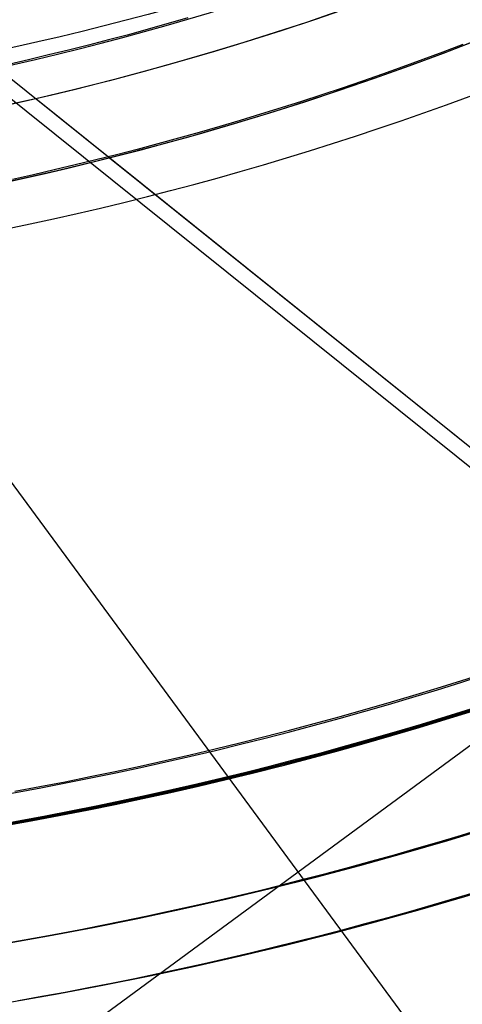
# Model space of a CAD drawing. Extents: x 5157 to 5867, y -156 to 1031.
# Tile 30 of 87: x 5528 to 5535, y 568 to 585. Entities that reach past the tile are written whole.
import ezdxf

# ---------------------------------------------------------------- set-up
doc = ezdxf.new("R2010")
doc.units = 0
doc.layers.add('1', color=7, linetype='CONTINUOUS')

msp = doc.modelspace()

# ---------------------------------------------------------------- linework, layer by layer
at = {"layer": '1', "color": 35}
for p, q in [((5539.004, 574.148, 225), (5454.797, 641.7, 225)), ((5539.004, 574.148, 226), (5454.797, 641.7, 226)), ((5525.935, 584.973, 42.507), (5538.815, 574.642, 42.507)), ((5528.032, 583.292, 52.607), (5539.288, 574.262, 52.607)), ((5528.032, 583.292, 101.507), (5539.288, 574.262, 101.507)), ((5529.286, 582.286, 103.507), (5539.288, 574.262, 103.507))]:
    msp.add_line(p, q, dxfattribs=at)
at = {"layer": '1', "color": 39}
for p, q in [((5516.753, 558.58, 26.283), (5547.412, 581.15, 26.283)), ((5538.545, 561.935, 26.283), (5524.806, 580.597, 26.283))]:
    msp.add_line(p, q, dxfattribs=at)
at = {"layer": '1', "color": 35}
for points in [[(5530.618, 584.662), (5530.282, 584.565), (5529.945, 584.47), (5529.608, 584.378), (5529.27, 584.288), (5528.931, 584.201), (5528.592, 584.115), (5528.252, 584.033), (5527.912, 583.952), (5527.571, 583.874)], [(5535.287, 584.209), (5534.947, 584.081), (5534.607, 583.954), (5534.265, 583.83), (5533.923, 583.708), (5533.58, 583.589), (5533.236, 583.471), (5532.892, 583.357), (5532.546, 583.244), (5532.2, 583.134), (5531.853, 583.026), (5531.506, 582.921), (5531.157, 582.818), (5530.808, 582.718), (5530.459, 582.619), (5530.108, 582.524), (5529.757, 582.43), (5529.406, 582.339), (5529.053, 582.251), (5528.701, 582.165), (5528.347, 582.081), (5527.993, 582), (5527.639, 581.921)], [(5527.678, 571.531), (5528.105, 571.61), (5528.532, 571.693), (5528.958, 571.779), (5529.383, 571.867), (5529.808, 571.959), (5530.233, 572.053), (5530.656, 572.15), (5531.079, 572.25), (5531.502, 572.354), (5531.923, 572.46), (5532.344, 572.568), (5532.764, 572.68), (5533.184, 572.795), (5533.602, 572.912), (5534.02, 573.033), (5534.437, 573.156), (5534.853, 573.282), (5535.268, 573.411), (5535.682, 573.543)], [(5527.337, 570.955), (5527.768, 571.033), (5528.199, 571.113), (5528.629, 571.196), (5529.059, 571.282), (5529.488, 571.372), (5529.916, 571.464), (5530.344, 571.559), (5530.771, 571.657), (5531.197, 571.758), (5531.623, 571.862), (5532.048, 571.969), (5532.472, 572.079), (5532.896, 572.191), (5533.319, 572.307), (5533.741, 572.425), (5534.162, 572.547), (5534.582, 572.671), (5535.002, 572.798), (5535.42, 572.928)], [(5535.427, 572.907), (5535.008, 572.777), (5534.589, 572.65), (5534.168, 572.525), (5533.747, 572.404), (5533.325, 572.286), (5532.902, 572.17), (5532.478, 572.057), (5532.054, 571.947), (5531.628, 571.841), (5531.203, 571.737), (5530.776, 571.636), (5530.349, 571.537), (5529.921, 571.442), (5529.492, 571.35), (5529.063, 571.261), (5528.633, 571.174), (5528.203, 571.091), (5527.772, 571.011), (5527.341, 570.933)], [(5527.341, 570.933), (5527.772, 571.011), (5528.203, 571.091), (5528.633, 571.174), (5529.063, 571.261), (5529.492, 571.35), (5529.921, 571.442), (5530.349, 571.537), (5530.776, 571.636), (5531.203, 571.737), (5531.628, 571.841), (5532.054, 571.947), (5532.478, 572.057), (5532.902, 572.17), (5533.325, 572.286), (5533.747, 572.404), (5534.168, 572.525), (5534.589, 572.65), (5535.008, 572.777), (5535.427, 572.907)], [(5527.573, 568.959), (5527.962, 569.028), (5528.351, 569.099), (5528.74, 569.173), (5529.128, 569.249), (5529.516, 569.328), (5529.903, 569.408), (5530.29, 569.492), (5530.676, 569.577), (5531.062, 569.665), (5531.447, 569.756), (5531.831, 569.848), (5532.215, 569.943), (5532.599, 570.041), (5532.982, 570.14), (5533.364, 570.242), (5533.746, 570.347), (5534.127, 570.453), (5534.507, 570.562), (5534.887, 570.673), (5535.266, 570.787), (5535.644, 570.903)], [(5535.555, 569.83), (5535.17, 569.715), (5534.784, 569.602), (5534.398, 569.491), (5534.011, 569.383), (5533.624, 569.277), (5533.235, 569.173), (5532.847, 569.072), (5532.457, 568.973), (5532.067, 568.877), (5531.677, 568.783), (5531.286, 568.691), (5530.894, 568.601), (5530.502, 568.515), (5530.109, 568.43), (5529.716, 568.348), (5529.322, 568.268), (5528.928, 568.191), (5528.533, 568.116), (5528.138, 568.043), (5527.743, 567.973)]]:
    msp.add_lwpolyline(points, dxfattribs=at)
at = {"layer": '1', "color": 35, "extrusion": (0, 0, -1)}
for centre, radius, start, end in [((-5516.622, 632.508, -275), 65.49, 218.73717, 38.73717), ((-5516.622, 632.508, -251.484), 65.49, 218.73717, 38.73717), ((-5516.622, 632.508, -251.484), 64.49, 218.73717, 38.73717), ((-5516.622, 632.508, -52.607), 62.5, 218.73717, 38.73717), ((-5516.622, 632.508, -103.507), 62.5, 218.73717, 38.73717), ((-5516.622, 632.508, -103.507), 51.794, 218.7372, 38.7372), ((-5516.622, 632.508, -101.507), 50.521, 218.7372, 38.7372), ((-5516.622, 632.508, -52.607), 50.521, 218.7372, 38.7372), ((-5516.622, 632.508, -225), 62.522, 244.45145, 272.88652), ((-5516.622, 632.508, -226), 62.522, 244.45145, 272.88655)]:
    msp.add_arc(centre, radius, start, end, dxfattribs=at)
at = {"layer": '1', "color": 35}
for centre, radius, start, end in [((5516.622, 632.508, 275), 64.49, 141.26283, 321.26283), ((5516.622, 632.508, 101.507), 62.5, 141.26283, 321.26283), ((5516.622, 632.508, 47.811), 62.5, 141.26283, 321.26283), ((5516.622, 632.508, 102.507), 62.5, 141.26283, 321.26283), ((5516.622, 632.508, 106.796), 51.794, 141.2628, 321.2628), ((5516.622, 632.508, 77.057), 50.521, 141.2628, 321.2628), ((5516.445, 633.297, 42.507), 49.246, 270.0437, 295.3391), ((5516.622, 632.508, 112.007), 49.872, 267.3876, 295.5485), ((5516.622, 632.508, 42.507), 61.994, 269.83426, 295.54855)]:
    msp.add_arc(centre, radius, start, end, dxfattribs=at)
at = {"layer": '1', "color": 39, "extrusion": (0, 0, -1)}
for centre, radius, start, end in [((-5516.962, 631.909, -24.542), 78.014, 155.68001, 275.68001), ((-5516.962, 631.909, -24.542), 77.829, 155.68001, 275.68001), ((-5516.962, 631.909, -16.982), 77.829, 155.68001, 275.68001), ((-5516.962, 631.909, -40.736), 46.82, 155.68, 275.68), ((-5516.962, 631.909, -18.283), 46.82, 155.68, 275.68)]:
    msp.add_arc(centre, radius, start, end, dxfattribs=at)
at = {"layer": '1', "color": 39}
for centre, radius, start, end in [((5516.962, 631.909, 16.982), 78.014, 264.31999, 24.31999), ((5516.962, 631.909, 20.762), 78.014, 264.31999, 24.31999), ((5516.926, 633.006, 26.283), 52.998, 270.4665, 298.8215), ((5515.798, 637.239, 26.283), 78.665, 269.94212, 299.8259), ((5515.798, 637.238, 27.48), 79.326, 269.96139, 299.82607)]:
    msp.add_arc(centre, radius, start, end, dxfattribs=at)
at = {"layer": '1', "color": 39, "extrusion": (-2.17682e-06, -9.29492e-07, -1)}
msp.add_arc((-5514.542, 637.506, -20.769), 77.994, 162.37912, 255.86625, dxfattribs=at)
at = {"layer": '1', "color": 39, "extrusion": (4.4542e-05, -0.001191, -0.999999)}
msp.add_arc((-5516.928, 632.97, -41.139), 50.02, 241.185, 269.5329, dxfattribs=at)
at = {"layer": '1', "color": 39, "extrusion": (0.010328, -0.047306, -0.998827)}
msp.add_arc((5524.787, 556.805, 2.052), 77.755, 71.99349, 102.68865, dxfattribs=at)

doc.saveas('drawing.dxf')
